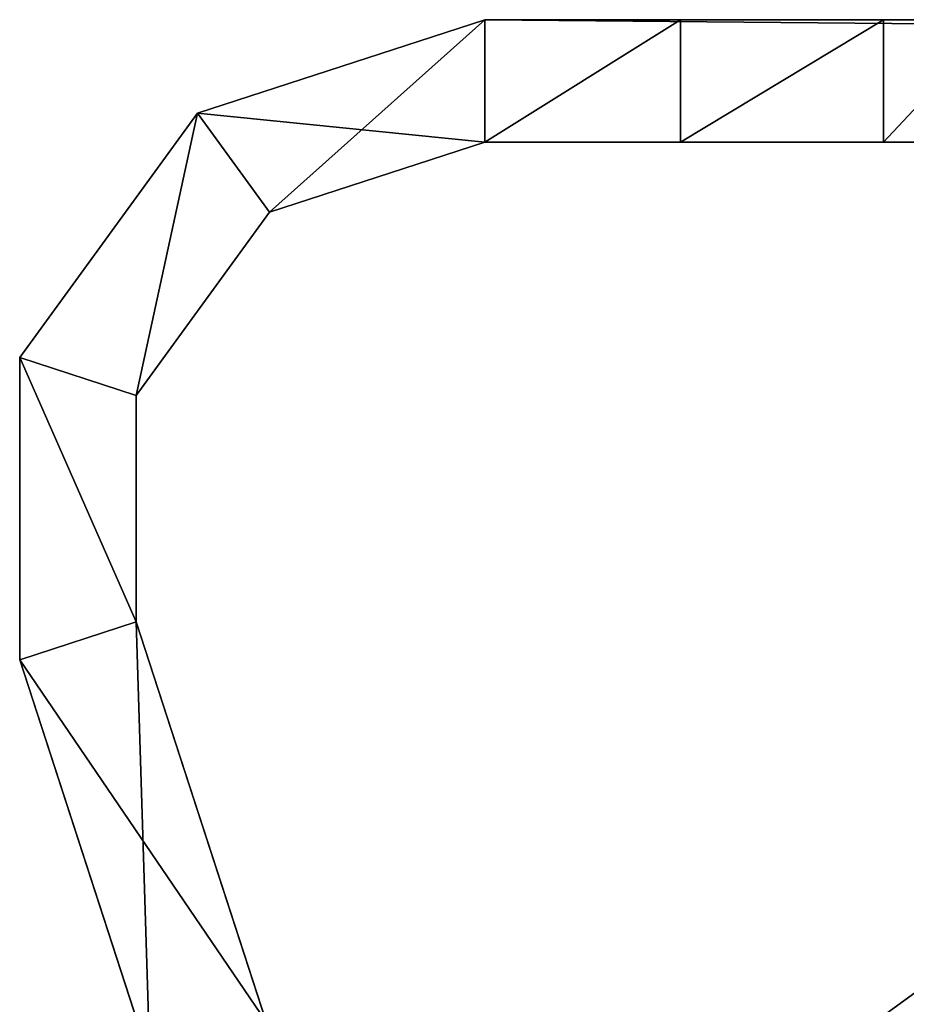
# Model space of a CAD drawing. Header units: inches. Extents: x -11.1 to 11.1, y -2.2 to 7.8.
# Tile 134 of 146: x -11.1 to -9.7, y 6.3 to 7.8. Entities that reach past the tile are written whole.
import ezdxf

# ---------------------------------------------------------------- set-up
doc = ezdxf.new("R2010")
doc.units = ezdxf.units.IN
doc.header["$LTSCALE"] = 101.851852
doc.header["$MEASUREMENT"] = 0
for name, color, linetype in [('19251', 7, 'CONTINUOUS'), ('19252', 7, 'CONTINUOUS'), ('19253', 7, 'CONTINUOUS'), ('19254', 7, 'CONTINUOUS'), ('19255', 7, 'CONTINUOUS'), ('19256', 7, 'CONTINUOUS'), ('19257', 7, 'CONTINUOUS'), ('19258', 7, 'CONTINUOUS'), ('19259', 7, 'CONTINUOUS'), ('19260', 7, 'CONTINUOUS'), ('19262', 7, 'CONTINUOUS'), ('19263', 7, 'CONTINUOUS'), ('19352', 7, 'CONTINUOUS'), ('19400', 7, 'CONTINUOUS'), ('19403', 7, 'CONTINUOUS'), ('19414', 7, 'CONTINUOUS')]:
    doc.layers.add(name, color=color, linetype=linetype)

msp = doc.modelspace()

# ---------------------------------------------------------------- linework, layer by layer
at = {"layer": '19251', "linetype": 'Continuous'}
for points in [[(-10.3813, 7.7955, 14.4032), (10.3813, 7.7955, 14.4032), (-9, 7.7955, 12.6847), (-10.3813, 7.7955, 14.4032)], [(-10.3813, 7.7955, 9.4032), (-10.3813, 7.7955, 14.4032), (-9.2437, 7.7955, 12.5441), (-10.3813, 7.7955, 9.4032)], [(-9.2437, 7.7955, 12.5441), (-10.3813, 7.7955, 14.4032), (-9.1407, 7.7955, 12.647), (-9.2437, 7.7955, 12.5441)], [(-9.1407, 7.7955, 12.647), (-10.3813, 7.7955, 14.4032), (-9, 7.7955, 12.6847), (-9.1407, 7.7955, 12.647)], [(-10.0813, 7.7955, 9.4032), (-10.3813, 7.7955, 9.4032), (-9.2815, 7.7955, 12.4032), (-10.0813, 7.7955, 9.4032)], [(-9.2815, 7.7955, 12.4032), (-10.3813, 7.7955, 9.4032), (-9.2437, 7.7955, 12.5441), (-9.2815, 7.7955, 12.4032)], [(-9.7695, 7.7955, 9.2941), (-10.0813, 7.7955, 9.4032), (-9.2815, 7.7955, 12.4032), (-9.7695, 7.7955, 9.2941)], [(-9.5938, 7.7955, 9.0142), (-9.7695, 7.7955, 9.2941), (-9.2815, 7.7955, 12.4032), (-9.5938, 7.7955, 9.0142)]]:
    msp.add_3dface(points, dxfattribs=at)
at = {"layer": '19252', "linetype": 'Continuous'}
for points in [[(-9.2815, 7.6075, 11.4032), (-9.2815, 7.6075, 12.4032), (-10.3813, 7.6075, 14.4032), (-9.2815, 7.6075, 11.4032)], [(-9.2815, 7.6075, 11.4032), (-10.3813, 7.6075, 14.4032), (-9.5938, 7.6075, 9.0142), (-9.2815, 7.6075, 11.4032)], [(-9.2815, 7.6075, 12.4032), (-9.2437, 7.6075, 12.5441), (-10.3813, 7.6075, 14.4032), (-9.2815, 7.6075, 12.4032)], [(-9.2437, 7.6075, 12.5441), (-9.1407, 7.6075, 12.647), (-10.3813, 7.6075, 14.4032), (-9.2437, 7.6075, 12.5441)], [(-9.1407, 7.6075, 12.647), (-9, 7.6075, 12.6847), (-10.3813, 7.6075, 14.4032), (-9.1407, 7.6075, 12.647)], [(-9, 7.6075, 12.6847), (-8.8593, 7.6075, 12.647), (-10.3813, 7.6075, 14.4032), (-9, 7.6075, 12.6847)], [(-8.8593, 7.6075, 12.647), (-8.7563, 7.6075, 12.5441), (-10.3813, 7.6075, 14.4032), (-8.8593, 7.6075, 12.647)], [(-8.7563, 7.6075, 12.5441), (-7.2815, 7.6075, 11.9032), (-10.3813, 7.6075, 14.4032), (-8.7563, 7.6075, 12.5441)], [(-7.2815, 7.6075, 11.9032), (-7.2438, 7.6075, 12.0439), (-10.3813, 7.6075, 14.4032), (-7.2815, 7.6075, 11.9032)], [(-7.2438, 7.6075, 12.0439), (-7.1408, 7.6075, 12.147), (-10.3813, 7.6075, 14.4032), (-7.2438, 7.6075, 12.0439)], [(-7.1408, 7.6075, 12.147), (-7, 7.6075, 12.1847), (-10.3813, 7.6075, 14.4032), (-7.1408, 7.6075, 12.147)], [(-7, 7.6075, 12.1847), (-5, 7.6075, 12.1847), (-10.3813, 7.6075, 14.4032), (-7, 7.6075, 12.1847)], [(-5, 7.6075, 12.1847), (-4.8592, 7.6075, 12.147), (-10.3813, 7.6075, 14.4032), (-5, 7.6075, 12.1847)], [(-4.8592, 7.6075, 12.147), (-2.6815, 7.6075, 11.9032), (-10.3813, 7.6075, 14.4032), (-4.8592, 7.6075, 12.147)], [(-2.4, 7.6075, 12.1847), (-1.565, 7.6075, 12.1847), (-10.3813, 7.6075, 14.4032), (-2.4, 7.6075, 12.1847)], [(-1.565, 7.6075, 12.1847), (-0.2815, 7.6075, 11.9032), (-10.3813, 7.6075, 14.4032), (-1.565, 7.6075, 12.1847)], [(-2.6815, 7.6075, 11.9032), (-2.6438, 7.6075, 12.0439), (-10.3813, 7.6075, 14.4032), (-2.6815, 7.6075, 11.9032)], [(-2.6438, 7.6075, 12.0439), (-2.5408, 7.6075, 12.147), (-10.3813, 7.6075, 14.4032), (-2.6438, 7.6075, 12.0439)], [(-2.5408, 7.6075, 12.147), (-2.4, 7.6075, 12.1847), (-10.3813, 7.6075, 14.4032), (-2.5408, 7.6075, 12.147)], [(-10.3813, 7.6075, 9.4032), (-10.0813, 7.6075, 9.4032), (-10.3813, 7.6075, 14.4032), (-10.3813, 7.6075, 9.4032)], [(-10.3813, 7.6075, 14.4032), (-10.0813, 7.6075, 9.4032), (-9.7695, 7.6075, 9.2941), (-10.3813, 7.6075, 14.4032)], [(-0.2815, 7.6075, 11.9032), (-0.2438, 7.6075, 12.0439), (-10.3813, 7.6075, 14.4032), (-0.2815, 7.6075, 11.9032)], [(-0.2438, 7.6075, 12.0439), (-0.1408, 7.6075, 12.147), (-10.3813, 7.6075, 14.4032), (-0.2438, 7.6075, 12.0439)], [(-0.1408, 7.6075, 12.147), (0, 7.6075, 12.1847), (-10.3813, 7.6075, 14.4032), (-0.1408, 7.6075, 12.147)], [(-10.3813, 7.6075, 14.4032), (0, 7.6075, 12.1847), (1.3212, 7.6075, 12.0439), (-10.3813, 7.6075, 14.4032)], [(10.3813, 7.6075, 14.4032), (-10.3813, 7.6075, 14.4032), (9, 7.6075, 12.6847), (10.3813, 7.6075, 14.4032)], [(-10.3813, 7.6075, 14.4032), (-9.7695, 7.6075, 9.2941), (-9.5938, 7.6075, 9.0142), (-10.3813, 7.6075, 14.4032)], [(-10.3813, 7.6075, 14.4032), (8.7185, 7.6075, 12.4032), (8.7563, 7.6075, 12.5441), (-10.3813, 7.6075, 14.4032)], [(8.7185, 7.6075, 12.4032), (-10.3813, 7.6075, 14.4032), (7, 7.6075, 12.1847), (8.7185, 7.6075, 12.4032)], [(-10.3813, 7.6075, 14.4032), (8.7563, 7.6075, 12.5441), (8.8593, 7.6075, 12.647), (-10.3813, 7.6075, 14.4032)], [(-10.3813, 7.6075, 14.4032), (8.8593, 7.6075, 12.647), (9, 7.6075, 12.6847), (-10.3813, 7.6075, 14.4032)], [(7, 7.6075, 12.1847), (-10.3813, 7.6075, 14.4032), (5, 7.6075, 12.1847), (7, 7.6075, 12.1847)], [(-10.3813, 7.6075, 14.4032), (4.7185, 7.6075, 11.9032), (4.7562, 7.6075, 12.0439), (-10.3813, 7.6075, 14.4032)], [(4.7185, 7.6075, 11.9032), (-10.3813, 7.6075, 14.4032), (2.4, 7.6075, 12.1847), (4.7185, 7.6075, 11.9032)], [(-10.3813, 7.6075, 14.4032), (4.7562, 7.6075, 12.0439), (4.8592, 7.6075, 12.147), (-10.3813, 7.6075, 14.4032)], [(-10.3813, 7.6075, 14.4032), (4.8592, 7.6075, 12.147), (5, 7.6075, 12.1847), (-10.3813, 7.6075, 14.4032)], [(-10.3813, 7.6075, 14.4032), (1.3212, 7.6075, 12.0439), (1.4242, 7.6075, 12.147), (-10.3813, 7.6075, 14.4032)], [(-10.3813, 7.6075, 14.4032), (1.4242, 7.6075, 12.147), (1.565, 7.6075, 12.1847), (-10.3813, 7.6075, 14.4032)], [(-10.3813, 7.6075, 14.4032), (1.565, 7.6075, 12.1847), (2.4, 7.6075, 12.1847), (-10.3813, 7.6075, 14.4032)]]:
    msp.add_3dface(points, dxfattribs=at)
at = {"layer": '19253', "linetype": 'Continuous'}
for points in [[(10.3813, 7.7955, 14.4032), (-10.3813, 7.7955, 14.4032), (10.3813, 7.6075, 14.4032), (10.3813, 7.7955, 14.4032)], [(10.3813, 7.6075, 14.4032), (-10.3813, 7.7955, 14.4032), (-10.3813, 7.6075, 14.4032), (10.3813, 7.6075, 14.4032)]]:
    msp.add_3dface(points, dxfattribs=at)
at = {"layer": '19254', "linetype": 'Continuous'}
for points in [[(-10.3813, 7.7955, 9.4032), (-10.0813, 7.7955, 9.4032), (-10.3813, 7.6075, 9.4032), (-10.3813, 7.7955, 9.4032)], [(-10.3813, 7.6075, 9.4032), (-10.0813, 7.7955, 9.4032), (-10.0813, 7.6075, 9.4032), (-10.3813, 7.6075, 9.4032)]]:
    msp.add_3dface(points, dxfattribs=at)
at = {"layer": '19255', "linetype": 'Continuous'}
for points in [[(-11.0951, 6.8131, 9.4032), (-9.7614, 2.7085, 13.2344), (-10.3003, 4.3672, 14.1039), (-11.0951, 6.8131, 9.4032)], [(-9.7614, 2.7085, 13.2344), (-11.0951, 6.8131, 9.4032), (-10.5166, 5.0326, 10.3382), (-9.7614, 2.7085, 13.2344)], [(-11.0951, 6.8131, 9.4032), (-10.8955, 6.1989, 9.4032), (-10.4755, 4.9062, 9.8426), (-11.0951, 6.8131, 9.4032)], [(-11.0951, 6.8131, 14.4032), (-11.0951, 6.8131, 9.4032), (-10.8955, 6.1989, 14.4032), (-11.0951, 6.8131, 14.4032)], [(-10.8955, 6.1989, 14.4032), (-11.0951, 6.8131, 9.4032), (-10.3003, 4.3672, 14.1039), (-10.8955, 6.1989, 14.4032)], [(-10.5166, 5.0326, 10.3382), (-11.0951, 6.8131, 9.4032), (-10.5466, 5.125, 10.241), (-10.5166, 5.0326, 10.3382)], [(-10.5466, 5.125, 10.241), (-11.0951, 6.8131, 9.4032), (-10.5576, 5.1588, 10.1082), (-10.5466, 5.125, 10.241)], [(-10.5576, 5.1588, 10.1082), (-11.0951, 6.8131, 9.4032), (-10.5466, 5.125, 9.9755), (-10.5576, 5.1588, 10.1082)], [(-10.5466, 5.125, 9.9755), (-11.0951, 6.8131, 9.4032), (-10.5166, 5.0326, 9.8783), (-10.5466, 5.125, 9.9755)], [(-10.5166, 5.0326, 9.8783), (-11.0951, 6.8131, 9.4032), (-10.4755, 4.9062, 9.8426), (-10.5166, 5.0326, 9.8783)]]:
    msp.add_3dface(points, dxfattribs=at)
at = {"layer": '19256', "linetype": 'Continuous'}
for points in [[(-10.3813, 7.7955, 14.4032), (-10.3813, 7.7955, 9.4032), (-10.8224, 7.6522, 9.4032), (-10.3813, 7.7955, 14.4032)], [(-10.3813, 7.7955, 14.4032), (-10.8224, 7.6522, 9.4032), (-10.8224, 7.6522, 14.4032), (-10.3813, 7.7955, 14.4032)], [(-10.8224, 7.6522, 9.4032), (-11.0951, 7.2769, 9.4032), (-10.8224, 7.6522, 14.4032), (-10.8224, 7.6522, 9.4032)], [(-10.8224, 7.6522, 14.4032), (-11.0951, 7.2769, 9.4032), (-11.0951, 7.2769, 14.4032), (-10.8224, 7.6522, 14.4032)], [(-11.0951, 6.8131, 9.4032), (-11.0951, 6.8131, 14.4032), (-11.0951, 7.2769, 14.4032), (-11.0951, 6.8131, 9.4032)], [(-11.0951, 7.2769, 9.4032), (-11.0951, 6.8131, 9.4032), (-11.0951, 7.2769, 14.4032), (-11.0951, 7.2769, 9.4032)]]:
    msp.add_3dface(points, dxfattribs=at)
at = {"layer": '19257', "linetype": 'Continuous'}
for points in [[(-9.5826, 2.7666, 13.2344), (-10.9163, 6.8712, 14.4032), (-10.1215, 4.4253, 14.1039), (-9.5826, 2.7666, 13.2344)], [(-10.9163, 6.8712, 14.4032), (-9.5826, 2.7666, 13.2344), (-10.2967, 4.9643, 10.3739), (-10.9163, 6.8712, 14.4032)], [(-10.7167, 6.257, 9.4032), (-10.9163, 6.8712, 9.4032), (-10.9163, 6.8712, 14.4032), (-10.7167, 6.257, 9.4032)], [(-10.7167, 6.257, 9.4032), (-10.9163, 6.8712, 14.4032), (-10.3678, 5.1831, 9.9755), (-10.7167, 6.257, 9.4032)], [(-10.9163, 6.8712, 14.4032), (-10.7167, 6.257, 14.4032), (-10.1215, 4.4253, 14.1039), (-10.9163, 6.8712, 14.4032)], [(-10.9163, 6.8712, 14.4032), (-10.2967, 4.9643, 10.3739), (-10.3378, 5.0907, 10.3382), (-10.9163, 6.8712, 14.4032)], [(-10.3678, 5.1831, 9.9755), (-10.9163, 6.8712, 14.4032), (-10.3788, 5.2169, 10.1082), (-10.3678, 5.1831, 9.9755)], [(-10.3788, 5.2169, 10.1082), (-10.9163, 6.8712, 14.4032), (-10.3678, 5.1831, 10.241), (-10.3788, 5.2169, 10.1082)], [(-10.3678, 5.1831, 10.241), (-10.9163, 6.8712, 14.4032), (-10.3378, 5.0907, 10.3382), (-10.3678, 5.1831, 10.241)]]:
    msp.add_3dface(points, dxfattribs=at)
at = {"layer": '19258', "linetype": 'Continuous'}
for points in [[(-10.3813, 7.6075, 9.4032), (-10.3813, 7.6075, 14.4032), (-10.7119, 7.5001, 14.4032), (-10.3813, 7.6075, 9.4032)], [(-10.7119, 7.5001, 9.4032), (-10.3813, 7.6075, 9.4032), (-10.7119, 7.5001, 14.4032), (-10.7119, 7.5001, 9.4032)], [(-10.9163, 7.2188, 9.4032), (-10.7119, 7.5001, 9.4032), (-10.9163, 7.2188, 14.4032), (-10.9163, 7.2188, 9.4032)], [(-10.7119, 7.5001, 9.4032), (-10.7119, 7.5001, 14.4032), (-10.9163, 7.2188, 14.4032), (-10.7119, 7.5001, 9.4032)], [(-10.9163, 6.8712, 14.4032), (-10.9163, 6.8712, 9.4032), (-10.9163, 7.2188, 9.4032), (-10.9163, 6.8712, 14.4032)], [(-10.9163, 6.8712, 14.4032), (-10.9163, 7.2188, 9.4032), (-10.9163, 7.2188, 14.4032), (-10.9163, 6.8712, 14.4032)]]:
    msp.add_3dface(points, dxfattribs=at)
at = {"layer": '19259', "linetype": 'Continuous'}
for points in [[(-10.7167, 6.257, 9.4032), (-11.0951, 6.8131, 9.4032), (-10.9163, 6.8712, 9.4032), (-10.7167, 6.257, 9.4032)], [(-10.8955, 6.1989, 9.4032), (-11.0951, 6.8131, 9.4032), (-10.7167, 6.257, 9.4032), (-10.8955, 6.1989, 9.4032)]]:
    msp.add_3dface(points, dxfattribs=at)
at = {"layer": '19260', "linetype": 'Continuous'}
for points in [[(-11.0951, 6.8131, 14.4032), (-10.8955, 6.1989, 14.4032), (-10.9163, 6.8712, 14.4032), (-11.0951, 6.8131, 14.4032)], [(-10.9163, 6.8712, 14.4032), (-10.8955, 6.1989, 14.4032), (-10.7167, 6.257, 14.4032), (-10.9163, 6.8712, 14.4032)]]:
    msp.add_3dface(points, dxfattribs=at)
at = {"layer": '19262', "linetype": 'Continuous'}
for points in [[(-10.8224, 7.6522, 9.4032), (-10.3813, 7.7955, 9.4032), (-10.7119, 7.5001, 9.4032), (-10.8224, 7.6522, 9.4032)], [(-10.3813, 7.7955, 9.4032), (-10.3813, 7.6075, 9.4032), (-10.7119, 7.5001, 9.4032), (-10.3813, 7.7955, 9.4032)], [(-11.0951, 7.2769, 9.4032), (-10.8224, 7.6522, 9.4032), (-10.9163, 7.2188, 9.4032), (-11.0951, 7.2769, 9.4032)], [(-10.9163, 7.2188, 9.4032), (-10.8224, 7.6522, 9.4032), (-10.7119, 7.5001, 9.4032), (-10.9163, 7.2188, 9.4032)], [(-11.0951, 6.8131, 9.4032), (-11.0951, 7.2769, 9.4032), (-10.9163, 6.8712, 9.4032), (-11.0951, 6.8131, 9.4032)], [(-10.9163, 6.8712, 9.4032), (-11.0951, 7.2769, 9.4032), (-10.9163, 7.2188, 9.4032), (-10.9163, 6.8712, 9.4032)]]:
    msp.add_3dface(points, dxfattribs=at)
at = {"layer": '19263', "linetype": 'Continuous'}
for points in [[(-10.3813, 7.7955, 14.4032), (-10.8224, 7.6522, 14.4032), (-10.3813, 7.6075, 14.4032), (-10.3813, 7.7955, 14.4032)], [(-10.8224, 7.6522, 14.4032), (-11.0951, 7.2769, 14.4032), (-10.9163, 7.2188, 14.4032), (-10.8224, 7.6522, 14.4032)], [(-10.7119, 7.5001, 14.4032), (-10.8224, 7.6522, 14.4032), (-10.9163, 7.2188, 14.4032), (-10.7119, 7.5001, 14.4032)], [(-10.3813, 7.6075, 14.4032), (-10.8224, 7.6522, 14.4032), (-10.7119, 7.5001, 14.4032), (-10.3813, 7.6075, 14.4032)], [(-11.0951, 7.2769, 14.4032), (-11.0951, 6.8131, 14.4032), (-10.9163, 6.8712, 14.4032), (-11.0951, 7.2769, 14.4032)], [(-11.0951, 7.2769, 14.4032), (-10.9163, 6.8712, 14.4032), (-10.9163, 7.2188, 14.4032), (-11.0951, 7.2769, 14.4032)]]:
    msp.add_3dface(points, dxfattribs=at)
at = {"layer": '19352', "linetype": 'Continuous'}
for points in [[(-10.0813, 7.7955, 9.4032), (-9.7695, 7.7955, 9.2941), (-10.0813, 7.6075, 9.4032), (-10.0813, 7.7955, 9.4032)], [(-10.0813, 7.6075, 9.4032), (-9.7695, 7.7955, 9.2941), (-9.7695, 7.6075, 9.2941), (-10.0813, 7.6075, 9.4032)], [(-9.7695, 7.7955, 9.2941), (-9.5938, 7.7955, 9.0142), (-9.7695, 7.6075, 9.2941), (-9.7695, 7.7955, 9.2941)], [(-9.7695, 7.6075, 9.2941), (-9.5938, 7.7955, 9.0142), (-9.5938, 7.6075, 9.0142), (-9.7695, 7.6075, 9.2941)]]:
    msp.add_3dface(points, dxfattribs=at)
at = {"layer": '19400', "linetype": 'Continuous'}
for points in [[(-10.0331, 6.0751, 8.7642), (-9.7081, 6.3113, 8.7642), (-7.7431, 6.8491, 8.7642), (-10.0331, 6.0751, 8.7642)], [(-8.1435, 5.6877, 8.7642), (-10.0331, 6.0751, 8.7642), (-7.7431, 6.8491, 8.7642), (-8.1435, 5.6877, 8.7642)]]:
    msp.add_3dface(points, dxfattribs=at)
at = {"layer": '19403', "linetype": 'Continuous'}
for points in [[(-9.7081, 6.3113, 8.9522), (-10.0331, 6.0751, 8.9522), (-7.7431, 6.8491, 8.9522), (-9.7081, 6.3113, 8.9522)], [(-7.7431, 6.8491, 8.9522), (-10.0331, 6.0751, 8.9522), (-8.1435, 5.6877, 8.9522), (-7.7431, 6.8491, 8.9522)]]:
    msp.add_3dface(points, dxfattribs=at)
at = {"layer": '19414', "linetype": 'Continuous'}
for points in [[(-9.7081, 6.3113, 8.7642), (-10.0331, 6.0751, 8.7642), (-9.7081, 6.3113, 8.9522), (-9.7081, 6.3113, 8.7642)], [(-9.7081, 6.3113, 8.9522), (-10.0331, 6.0751, 8.7642), (-10.0331, 6.0751, 8.9522), (-9.7081, 6.3113, 8.9522)]]:
    msp.add_3dface(points, dxfattribs=at)

doc.saveas('drawing.dxf')
